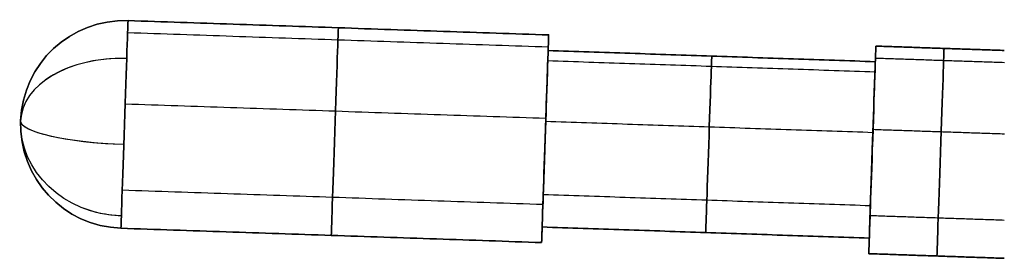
# Model space of a CAD drawing. Header units: millimetres. Extents: x -1645 to 131, y -134 to 129.
# Tile 1 of 256: x -1645.42 to -1626.47, y -13.91 to -9.31. Entities that reach past the tile are written whole.
import ezdxf

# ---------------------------------------------------------------- set-up
doc = ezdxf.new("R2010")
doc.units = ezdxf.units.MM
doc.layers.add('IGES level 30', color=7, linetype='Continuous', true_color=0xcbd2ee)

msp = doc.modelspace()

# ---------------------------------------------------------------- linework, layer by layer
at = {"layer": 'IGES level 30', "extrusion": (0, 0, -1)}
for start, end in [(1.9519, 91.9519), (271.9519, 1.9519)]:
    msp.add_arc((1643.398, -11.33, -12.85), 2, start, end, dxfattribs=at)
at = {"layer": 'IGES level 30'}
for start, end in [(88.0481, 178.0481), (178.0481, 268.0481)]:
    msp.add_arc((-1643.398, -11.33, 12.85), 2, start, end, dxfattribs=at)
at = {"layer": 'IGES level 30', "extrusion": (0.99942, -0.03406, 0)}
for centre, radius in [((-67.298, 12.85, -1642.059), 2), ((-67.298, 12.85, -1627.659), 2), ((-67.298, 12.85, -1633.959), 1.7), ((-67.298, 12.85, -1627.659), 1.7)]:
    msp.add_arc(centre, radius, 0, 180, dxfattribs=at)
at = {"layer": 'IGES level 30', "extrusion": (-0.99942, 0.03406, -3.2195e-25)}
msp.add_arc((67.298, 12.85, 1642.059), 2, 180, 0, dxfattribs=at)
at = {"layer": 'IGES level 30', "extrusion": (-0.99942, 0.03406, 0)}
for centre, radius, start, end in [((67.298, 12.85, 1642.059), 2, 180, 0), ((67.298, 12.85, 1642.059), 2, 0, 180), ((67.298, 12.85, 1638.009), 2, 0, 180), ((67.298, 12.85, 1638.009), 2, 180, 360), ((67.298, 12.85, 1633.959), 2, 0, 180), ((67.298, 12.85, 1627.659), 2, 0, 180), ((67.298, 12.85, 1630.809), 1.7, 0, 180), ((67.298, 12.85, 1630.809), 1.7, 180, 360), ((67.298, 12.85, 1626.346), 2, 0, 180), ((67.298, 12.85, 1626.346), 2, 180, 360), ((67.298, 12.85, 1627.659), 1.7, 0, 180)]:
    msp.add_arc(centre, radius, start, end, dxfattribs=at)
at = {"layer": 'IGES level 30', "extrusion": (-0.99942, 0.03406, 6.43794e-25)}
msp.add_arc((67.298, 12.85, 1642.059), 2, 0, 180, dxfattribs=at)
at = {"layer": 'IGES level 30', "extrusion": (0.99942, -0.03406, -1.88949e-24)}
msp.add_arc((-67.298, 12.85, -1642.059), 2, 180, 0, dxfattribs=at)
at = {"layer": 'IGES level 30', "extrusion": (-0.99942, 0.03406, -1.14393e-32)}
for centre, radius in [((67.298, 12.85, 1633.959), 2), ((67.298, 12.85, 1627.659), 2), ((67.298, 12.85, 1627.659), 1.7)]:
    msp.add_arc(centre, radius, 180, 0, dxfattribs=at)
at = {"layer": 'IGES level 30', "extrusion": (0.99942, -0.03406, 1.74327e-46)}
msp.add_arc((-67.298, 12.85, -1633.959), 2, 0, 180, dxfattribs=at)
at = {"layer": 'IGES level 30', "extrusion": (0.99942, -0.03406, -1.44718e-29)}
msp.add_arc((-67.298, 12.85, -1633.959), 2, 180, 0, dxfattribs=at)
at = {"layer": 'IGES level 30', "extrusion": (0.99942, -0.03406, -1.04655e-24)}
msp.add_arc((-67.298, 12.85, -1627.659), 2, 180, 0, dxfattribs=at)
at = {"layer": 'IGES level 30', "extrusion": (-0.026329, -0.772562, 0.634393)}
msp.add_arc((-1642.059, -32.76, 60.174), 2, 90, 140.625, dxfattribs=at)
at = {"layer": 'IGES level 30', "extrusion": (-0.99942, 0.03406, -3.68327e-48)}
msp.add_arc((67.298, 12.85, 1633.959), 1.7, 0, 180, dxfattribs=at)
at = {"layer": 'IGES level 30', "extrusion": (-0.99942, 0.03406, -1.05719e-31)}
msp.add_arc((67.298, 12.85, 1633.959), 1.7, 180, 0, dxfattribs=at)
at = {"layer": 'IGES level 30', "extrusion": (0.99942, -0.03406, -7.33407e-25)}
msp.add_arc((-67.298, 12.85, -1633.959), 1.7, 180, 0, dxfattribs=at)
at = {"layer": 'IGES level 30', "extrusion": (0.026329, 0.772562, 0.634393)}
msp.add_arc((1642.059, 52.627, -43.87), 2, 270, 0, dxfattribs=at)
at = {"layer": 'IGES level 30', "extrusion": (0.99942, -0.03406, 3.30251e-31)}
msp.add_arc((-67.298, 12.85, -1627.659), 1.7, 180, 0, dxfattribs=at)
at = {"layer": 'IGES level 30', "extrusion": (0.016056, 0.471123, -0.881921)}
msp.add_arc((1642.059, -53.294, -43.057), 2, 270, 0, dxfattribs=at)
at = {"layer": 'IGES level 30', "extrusion": (0.033406, 0.980216, -0.19509)}
msp.add_arc((1642.059, -0.526, -68.512), 2, 270, 0, dxfattribs=at)
at = {"layer": 'IGES level 30', "extrusion": (-0.033406, -0.980216, -0.19509)}
msp.add_arc((-1642.059, 25.732, 63.498), 2, 90, 168.75, dxfattribs=at)
at = {"layer": 'IGES level 30', "extrusion": (-0.016056, -0.471123, -0.881921)}
msp.add_arc((-1642.059, 65.409, 20.391), 2, 90, 118.125, dxfattribs=at)
at = {"layer": 'IGES level 30'}
for points in [[(-1635.235, -9.607, 12.85), (-1643.33, -9.331, 12.85)], [(-1643.33, -9.331, 12.85), (-1635.235, -9.607, 12.85)], [(-1635.243, -9.843, 13.793), (-1643.338, -9.567, 13.793)], [(-1635.243, -9.843, 11.907), (-1643.338, -9.567, 11.907)], [(-1635.245, -9.907, 12.85), (-1635.235, -9.607, 12.85)], [(-1628.939, -9.822, 12.85), (-1628.949, -10.122, 12.85)], [(-1626.467, -9.906, 12.85), (-1628.939, -9.822, 12.85)], [(-1628.939, -9.822, 12.85), (-1626.467, -9.906, 12.85)], [(-1628.949, -10.122, 12.85), (-1635.245, -9.907, 12.85)], [(-1635.245, -9.907, 12.85), (-1628.949, -10.122, 12.85)], [(-1628.956, -10.322, 13.652), (-1635.252, -10.108, 13.652)], [(-1628.956, -10.322, 12.049), (-1635.252, -10.108, 12.049)], [(-1626.466, -10.142, 13.793), (-1628.947, -10.058, 13.793)], [(-1626.466, -10.142, 11.907), (-1628.947, -10.058, 11.907)], [(-1635.29, -11.216, 14.812), (-1643.385, -10.94, 14.812)], [(-1635.29, -11.216, 10.889), (-1643.385, -10.94, 10.889)], [(-1628.995, -11.489, 14.518), (-1635.292, -11.275, 14.518)], [(-1628.995, -11.489, 11.183), (-1635.292, -11.275, 11.183)], [(-1626.466, -11.517, 14.812), (-1628.993, -11.431, 14.812)], [(-1626.466, -11.517, 10.889), (-1628.993, -11.431, 10.889)], [(-1635.303, -11.606, 10.85), (-1635.303, -11.606, 11.15)], [(-1635.303, -11.606, 14.55), (-1635.303, -11.606, 14.85)], [(-1629.007, -11.821, 10.85), (-1629.007, -11.821, 11.15)], [(-1629.007, -11.821, 14.55), (-1629.007, -11.821, 14.85)], [(-1635.346, -12.874, 14.396), (-1643.442, -12.598, 14.396)], [(-1635.346, -12.874, 11.304), (-1643.442, -12.598, 11.304)], [(-1629.043, -12.898, 14.164), (-1635.34, -12.684, 14.164)], [(-1629.043, -12.898, 11.536), (-1635.34, -12.684, 11.536)], [(-1626.467, -13.177, 14.396), (-1629.05, -13.089, 14.396)], [(-1626.467, -13.177, 11.304), (-1629.05, -13.089, 11.304)], [(-1643.467, -13.329, 12.85), (-1635.371, -13.605, 12.85)], [(-1635.371, -13.605, 12.85), (-1643.467, -13.329, 12.85)], [(-1635.371, -13.605, 12.85), (-1635.361, -13.305, 12.85)], [(-1635.361, -13.305, 12.85), (-1629.065, -13.52, 12.85)], [(-1629.065, -13.52, 12.85), (-1635.361, -13.305, 12.85)], [(-1629.065, -13.52, 12.85), (-1629.075, -13.819, 12.85)], [(-1629.075, -13.819, 12.85), (-1626.467, -13.908, 12.85)], [(-1626.467, -13.908, 12.85), (-1629.075, -13.819, 12.85)]]:
    msp.add_open_spline(points, degree=1, dxfattribs=at)

doc.saveas('drawing.dxf')
